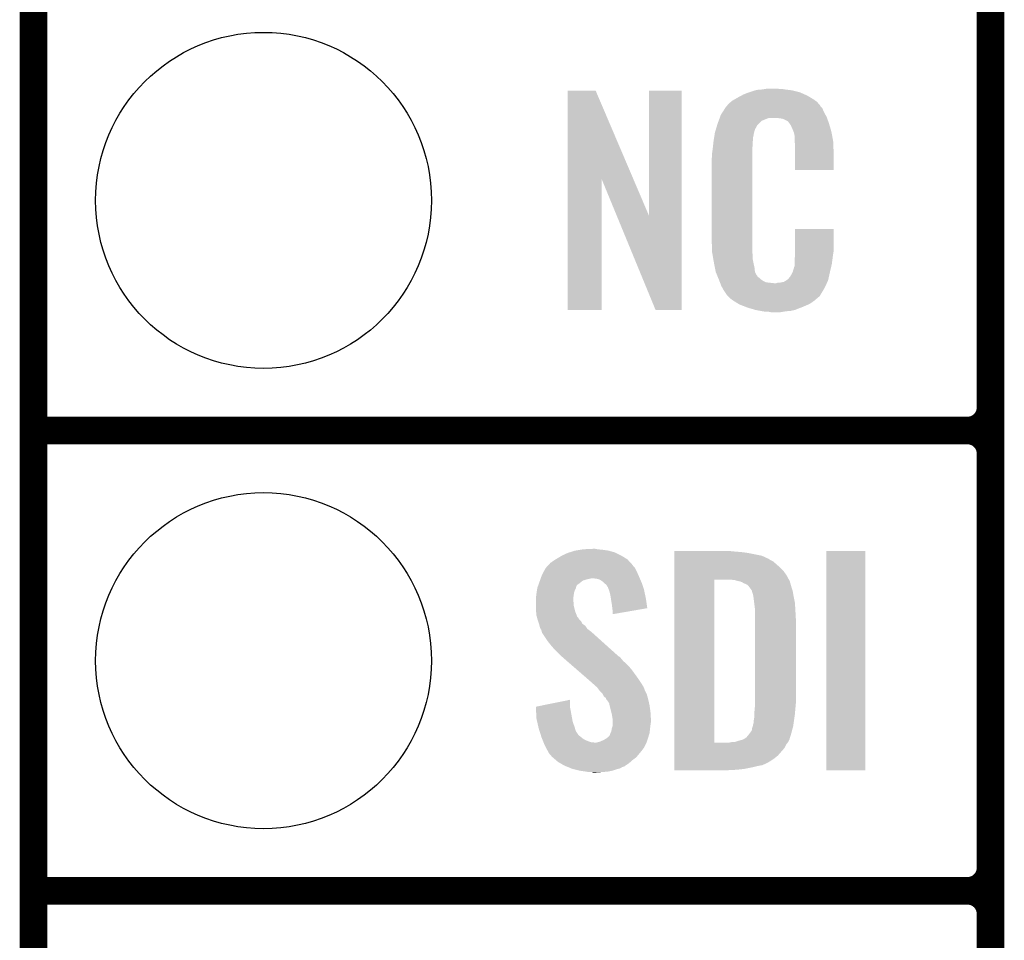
# Model space of a CAD drawing. Extents: x -1.3 to 24.2, y -3.9 to 39.2.
# Tile 3 of 43: x -1.3 to 4.1, y 3.5 to 8.6. Entities that reach past the tile are written whole.
import ezdxf

# ---------------------------------------------------------------- set-up
doc = ezdxf.new("R2010")
doc.units = 0
doc.layers.get('0').update_dxf_attribs({"linetype": 'CONTINUOUS'})
for name, color, linetype in [('BOOST_10_CLICK_V101_GKO', 5, 'CONTINUOUS'), ('BOOST_10_CLICK_V101_GTO', 14, 'CONTINUOUS'), ('BOOST_10_CLICK_V101_GTS', 12, 'CONTINUOUS')]:
    doc.layers.add(name, color=color, linetype=linetype)

# ---------------------------------------------------------------- blocks, each defined once
blk = doc.blocks.new('ROUND_21')
blk.add_circle((0, 0), 0.9271)

msp = doc.modelspace()

# ---------------------------------------------------------------- linework, layer by layer
at = {"layer": 'BOOST_10_CLICK_V101_GKO', "const_width": 0.1524}
msp.add_lwpolyline([(-1.27, -3.81), (-1.27, 36.83)], dxfattribs=at)
at = {"layer": 'BOOST_10_CLICK_V101_GTO', "const_width": 0.1524}
for points in [[(4.0132, -0.5588), (4.0132, 18.3388)], [(4.0132, 6.477), (4.0132, 8.763)], [(-1.27, 6.35), (3.8862, 6.35)], [(-1.27, 6.35), (3.8862, 6.35)], [(4.0132, 3.937), (4.0132, 6.223)], [(-1.27, 3.81), (3.8862, 3.81)], [(-1.27, 3.81), (3.8862, 3.81)], [(4.0132, 1.397), (4.0132, 3.683)]]:
    msp.add_lwpolyline(points, dxfattribs=at)
for points in [[(3.8862, 6.35, 0.4142136), (4.0132, 6.477)], [(4.0132, 6.223, 0.4142136), (3.8862, 6.35)], [(4.0132, 6.223, 0.4142136), (3.8862, 6.35)], [(3.8862, 3.81, 0.4142136), (4.0132, 3.937)], [(4.0132, 3.683, 0.4142136), (3.8862, 3.81)], [(4.0132, 3.683, 0.4142136), (3.8862, 3.81)]]:
    msp.add_lwpolyline(points, format="xyb", dxfattribs=at)
at = {"layer": 'BOOST_10_CLICK_V101_GTO'}
for points in [[(1.678954, 7.736718), (1.678962, 8.224504), (2.041948, 7.736718), (1.833884, 8.224504)], [(1.678962, 8.224504), (1.678964, 8.22452), (1.833884, 8.224504), (1.678964, 8.22452)], [(2.12852, 7.533758), (2.128542, 8.224496), (2.308846, 7.533758), (2.30886, 8.224496)], [(2.128542, 8.224496), (2.128544, 8.22452), (2.30886, 8.224496), (2.128544, 8.22452)], [(2.64922, 8.2042), (2.674618, 8.21436), (2.98813, 8.2042), (2.964908, 8.21436)], [(2.674618, 8.21436), (2.682238, 8.2169), (2.964908, 8.21436), (2.959102, 8.2169)], [(2.682238, 8.2169), (2.69748, 8.22198), (2.959102, 8.2169), (2.938782, 8.22198)], [(2.69748, 8.22198), (2.714414, 8.22706), (2.938782, 8.22198), (2.91846, 8.22706)], [(2.714414, 8.22706), (2.722882, 8.2296), (2.91846, 8.22706), (2.89814, 8.2296)], [(2.722882, 8.2296), (2.75336, 8.23214), (2.89814, 8.2296), (2.87782, 8.23214)], [(2.75336, 8.23214), (2.7686, 8.23468), (2.87782, 8.23214), (2.862582, 8.23468)], [(2.7686, 8.23468), (2.783842, 8.23722), (2.847342, 8.23468), (2.834642, 8.23722)], [(2.5654, 8.150862), (2.579912, 8.16356), (3.066504, 8.150862), (3.055622, 8.16356)], [(2.579912, 8.16356), (2.585722, 8.168642), (3.055622, 8.16356), (3.048508, 8.168642)], [(2.585722, 8.168642), (2.598784, 8.176262), (3.048508, 8.168642), (3.03784, 8.176262)], [(2.598784, 8.176262), (2.6162, 8.18642), (3.03784, 8.176262), (3.02091, 8.18642)], [(2.6162, 8.18642), (2.639784, 8.19912), (3.02091, 8.18642), (2.99974, 8.19912)], [(2.639784, 8.19912), (2.64922, 8.2042), (2.99974, 8.19912), (2.98813, 8.2042)], [(2.524762, 8.092442), (2.53462, 8.10768), (3.102032, 8.092442), (3.09372, 8.10768)], [(2.53462, 8.10768), (2.54941, 8.130536), (3.09372, 8.10768), (3.083562, 8.130536)], [(2.54941, 8.130536), (2.552702, 8.135622), (3.083562, 8.130536), (3.07848, 8.135622)], [(2.552702, 8.135622), (2.555242, 8.138162), (3.07848, 8.135622), (3.075942, 8.138162)], [(2.555242, 8.138162), (2.557272, 8.140702), (3.075942, 8.138162), (3.073402, 8.140702)], [(2.557272, 8.140702), (2.561332, 8.145776), (3.073402, 8.140702), (3.070862, 8.145776)], [(2.561332, 8.145776), (2.5654, 8.150862), (3.070862, 8.145776), (3.066504, 8.150862)], [(2.506978, 8.04418), (2.512592, 8.059416), (2.735582, 8.04418), (2.750822, 8.059416)], [(2.512592, 8.059416), (2.518208, 8.074658), (2.750822, 8.059416), (2.788916, 8.074658)], [(2.518208, 8.07466), (2.52008, 8.079738), (3.110774, 8.07466), (3.10896, 8.079738)], [(2.518208, 8.074658), (2.518208, 8.07466), (2.788916, 8.074658), (2.837178, 8.07466)], [(2.52008, 8.079738), (2.524762, 8.092442), (3.10896, 8.079738), (3.102032, 8.092442)], [(2.85496, 8.07212), (2.837178, 8.07466), (3.111682, 8.07212), (3.110774, 8.07466)], [(2.867658, 8.06958), (2.85496, 8.07212), (3.112588, 8.06958), (3.111682, 8.07212)], [(2.893056, 8.056882), (2.867658, 8.06958), (3.117124, 8.056882), (3.112588, 8.06958)], [(2.898138, 8.051802), (2.893056, 8.056882), (3.118938, 8.051802), (3.117124, 8.056882)], [(2.903584, 8.04418), (2.898138, 8.051802), (3.121658, 8.04418), (3.118938, 8.051802)], [(2.490134, 7.983218), (2.49174, 7.993382), (2.7051, 7.983218), (2.70787, 7.993382)], [(2.49174, 7.993382), (2.497072, 8.011158), (2.70787, 7.993382), (2.712718, 8.011158)], [(2.497072, 8.011158), (2.503928, 8.034018), (2.712718, 8.011158), (2.725418, 8.034018)], [(2.503928, 8.034018), (2.506978, 8.04418), (2.725418, 8.034018), (2.735582, 8.04418)], [(2.910838, 8.034022), (2.903584, 8.04418), (3.124648, 8.034022), (3.121658, 8.04418)], [(2.921, 8.01116), (2.910838, 8.034022), (3.131372, 8.01116), (3.124648, 8.034022)], [(2.925064, 8.001002), (2.921, 8.01116), (3.13436, 8.001002), (3.131372, 8.01116)], [(2.92608, 7.99846), (2.925064, 8.001002), (3.134846, 7.99846), (3.13436, 8.001002)], [(2.928618, 7.993384), (2.92608, 7.99846), (3.135812, 7.993384), (3.134846, 7.99846)], [(2.92862, 7.990842), (2.928618, 7.993384), (3.136296, 7.990842), (3.135812, 7.993384)], [(2.93116, 7.978142), (2.92862, 7.990842), (3.138714, 7.978142), (3.136296, 7.990842)], [(2.48158, 7.92226), (2.483836, 7.942578), (2.70002, 7.92226), (2.70002, 7.942578)], [(2.483836, 7.942578), (2.48412, 7.94512), (2.70002, 7.942578), (2.700528, 7.94512)], [(2.48412, 7.94512), (2.485722, 7.955278), (2.700528, 7.94512), (2.70256, 7.955278)], [(2.485722, 7.955278), (2.487728, 7.967978), (2.70256, 7.955278), (2.70256, 7.967978)], [(2.487728, 7.967978), (2.489332, 7.978138), (2.70256, 7.967978), (2.7051, 7.978138)], [(2.489332, 7.978138), (2.490134, 7.983218), (2.7051, 7.978138), (2.7051, 7.983218)], [(2.93116, 7.960358), (2.93116, 7.978142), (3.142102, 7.960358), (3.138714, 7.978142)], [(2.932138, 7.947658), (2.93116, 7.960358), (3.14452, 7.947658), (3.142102, 7.960358)], [(2.9337, 7.92734), (2.932138, 7.947658), (3.145404, 7.92734), (3.14452, 7.947658)], [(2.4765, 7.88162), (2.47904, 7.8994), (2.69748, 7.88162), (2.69748, 7.8994)], [(2.47904, 7.8994), (2.479322, 7.901938), (2.69748, 7.8994), (2.69748, 7.901938)], [(2.479322, 7.901938), (2.48158, 7.92226), (2.69748, 7.901938), (2.70002, 7.92226)], [(2.9337, 7.88924), (2.9337, 7.92734), (3.14706, 7.88924), (3.145404, 7.92734)], [(2.9337, 7.787664), (2.9337, 7.88924), (3.147036, 7.787664), (3.14706, 7.88924)], [(2.47396, 7.851142), (2.4765, 7.863842), (2.69748, 7.851142), (2.69748, 7.863842)], [(2.47396, 7.40156), (2.47396, 7.851142), (2.69748, 7.40156), (2.69748, 7.851142)], [(2.4765, 7.863842), (2.4765, 7.88162), (2.69748, 7.863842), (2.69748, 7.88162)], [(3.147036, 7.78764), (2.9337, 7.787664), (3.147036, 7.78764), (3.147036, 7.787664)], [(1.67894, 7.015504), (1.678954, 7.736718), (1.866876, 7.015504), (1.8669, 7.736718)], [(1.95053, 7.533758), (1.8669, 7.736718), (2.12852, 7.533758), (2.041948, 7.736718)], [(2.164076, 7.015496), (1.95053, 7.533758), (2.308836, 7.015496), (2.308846, 7.533758)], [(2.933704, 7.338058), (2.933722, 7.462496), (3.14706, 7.338058), (3.14706, 7.462496)], [(2.933722, 7.462496), (2.933724, 7.46252), (3.14706, 7.462496), (2.933724, 7.46252)], [(2.476312, 7.33806), (2.47396, 7.40156), (2.69748, 7.33806), (2.69748, 7.40156)], [(2.4765, 7.332982), (2.476312, 7.33806), (2.698206, 7.332982), (2.69748, 7.33806)], [(2.47871, 7.320278), (2.4765, 7.332982), (2.70002, 7.320278), (2.698206, 7.332982)], [(2.482686, 7.297418), (2.47871, 7.320278), (2.70002, 7.297418), (2.70002, 7.320278)], [(2.48666, 7.27456), (2.482686, 7.297418), (2.704834, 7.27456), (2.70002, 7.297418)], [(2.93116, 7.29234), (2.932974, 7.30504), (3.140286, 7.29234), (3.14198, 7.30504)], [(2.93116, 7.266942), (2.93116, 7.29234), (3.1369, 7.266942), (3.140286, 7.29234)], [(2.932974, 7.30504), (2.9337, 7.310122), (3.14198, 7.30504), (3.142706, 7.310122)], [(2.9337, 7.32282), (2.933704, 7.338058), (3.14452, 7.32282), (3.14706, 7.338058)], [(2.9337, 7.310122), (2.9337, 7.32282), (3.142706, 7.310122), (3.14452, 7.32282)], [(2.491742, 7.24916), (2.48666, 7.27456), (2.71018, 7.24916), (2.704834, 7.27456)], [(2.496314, 7.226298), (2.491742, 7.24916), (2.712722, 7.226298), (2.71018, 7.24916)], [(2.921002, 7.223762), (2.92862, 7.249162), (3.12674, 7.223762), (3.132716, 7.249162)], [(2.92862, 7.249162), (2.928622, 7.251704), (3.132716, 7.249162), (3.133314, 7.251704)], [(2.928622, 7.251704), (2.93116, 7.256784), (3.133314, 7.251704), (3.134508, 7.256784)], [(2.93116, 7.256784), (2.93116, 7.266942), (3.134508, 7.256784), (3.1369, 7.266942)], [(2.49682, 7.223762), (2.496314, 7.226298), (2.713992, 7.223762), (2.712722, 7.226298)], [(2.504142, 7.205982), (2.49682, 7.223762), (2.722882, 7.205982), (2.713992, 7.223762)], [(2.50519, 7.203436), (2.504142, 7.205982), (2.725422, 7.203436), (2.722882, 7.205982)], [(2.50728, 7.198362), (2.50519, 7.203436), (2.727964, 7.198362), (2.725422, 7.203436)], [(2.509372, 7.193278), (2.50728, 7.198362), (2.735582, 7.193278), (2.727964, 7.198362)], [(2.51251, 7.18566), (2.509372, 7.193278), (2.7432, 7.18566), (2.735582, 7.193278)], [(2.5146, 7.18058), (2.51251, 7.18566), (2.750822, 7.18058), (2.7432, 7.18566)], [(2.516554, 7.1755), (2.5146, 7.18058), (2.758442, 7.1755), (2.750822, 7.18058)], [(2.519486, 7.16788), (2.516554, 7.1755), (2.773684, 7.16788), (2.758442, 7.1755)], [(2.872742, 7.17042), (2.885436, 7.178038), (3.112992, 7.17042), (3.116578, 7.178038)], [(2.885436, 7.178038), (2.88544, 7.17804), (3.116578, 7.178038), (3.116578, 7.17804)], [(2.88544, 7.17804), (2.895602, 7.18566), (3.116578, 7.17804), (3.118272, 7.18566)], [(2.895602, 7.18566), (2.89814, 7.185684), (3.118272, 7.18566), (3.118276, 7.185684)], [(2.89814, 7.185684), (2.898146, 7.190746), (3.118276, 7.185684), (3.119402, 7.190746)], [(2.898146, 7.190746), (2.908302, 7.200902), (3.119402, 7.190746), (3.121658, 7.200902)], [(2.908302, 7.200902), (2.921, 7.22376), (3.121658, 7.200902), (3.12674, 7.22376)], [(2.921, 7.22376), (2.921002, 7.223762), (3.12674, 7.22376), (3.12674, 7.223762)], [(2.52144, 7.1628), (2.519486, 7.16788), (2.819402, 7.1628), (2.773684, 7.16788)], [(2.5273, 7.14756), (2.52144, 7.1628), (3.102236, 7.14756), (3.109406, 7.1628)], [(2.534358, 7.13486), (2.5273, 7.14756), (3.09626, 7.13486), (3.102236, 7.14756)], [(2.540002, 7.124698), (2.534358, 7.13486), (3.090162, 7.124698), (3.09626, 7.13486)], [(2.55016, 7.10946), (2.540002, 7.124698), (3.08102, 7.10946), (3.090162, 7.124698)], [(2.819402, 7.1628), (2.829562, 7.162802), (3.109406, 7.1628), (3.109408, 7.162802)], [(2.829562, 7.162802), (2.837184, 7.16534), (3.109408, 7.162802), (3.110602, 7.16534)], [(2.847342, 7.16534), (2.872742, 7.17042), (3.110602, 7.16534), (3.112992, 7.17042)], [(2.552694, 7.106926), (2.55016, 7.10946), (3.079498, 7.106926), (3.08102, 7.10946)], [(2.5527, 7.104384), (2.552694, 7.106926), (3.077974, 7.104384), (3.079498, 7.106926)], [(2.559234, 7.09676), (2.5527, 7.104384), (3.0734, 7.09676), (3.077974, 7.104384)], [(2.563586, 7.09168), (2.559234, 7.09676), (3.070856, 7.09168), (3.0734, 7.09676)], [(2.567938, 7.0866), (2.563586, 7.09168), (3.064508, 7.0866), (3.070856, 7.09168)], [(2.573866, 7.08152), (2.567938, 7.0866), (3.05816, 7.08152), (3.064508, 7.0866)], [(2.585718, 7.07136), (2.573866, 7.08152), (3.046308, 7.07136), (3.05816, 7.08152)], [(2.593848, 7.06628), (2.585718, 7.07136), (3.040382, 7.06628), (3.046308, 7.07136)], [(1.866876, 7.01548), (1.67894, 7.015504), (1.866876, 7.01548), (1.866876, 7.015504)], [(2.308836, 7.01548), (2.164076, 7.015496), (2.308836, 7.01548), (2.308836, 7.015496)], [(2.6223, 7.0485), (2.593848, 7.06628), (3.014982, 7.0485), (3.040382, 7.06628)], [(2.62636, 7.045962), (2.6223, 7.0485), (3.009058, 7.045962), (3.014982, 7.0485)], [(2.659016, 7.03326), (2.62636, 7.045962), (2.97942, 7.03326), (3.009058, 7.045962)], [(2.67208, 7.028178), (2.659016, 7.03326), (2.96635, 7.028178), (2.97942, 7.03326)], [(2.715258, 7.01548), (2.67208, 7.028178), (2.933698, 7.01548), (2.96635, 7.028178)], [(2.742354, 7.0104), (2.715258, 7.01548), (2.910838, 7.0104), (2.933698, 7.01548)], [(2.7559, 7.00786), (2.742354, 7.0104), (2.8829, 7.00786), (2.910838, 7.0104)], [(2.77368, 7.00532), (2.7559, 7.00786), (2.867658, 7.00532), (2.8829, 7.00786)], [(2.801618, 7.00278), (2.788918, 7.00532), (2.852418, 7.00278), (2.867658, 7.00532)], [(1.62052, 5.64388), (1.645922, 5.65912), (2.000884, 5.64388), (1.976118, 5.65912)], [(1.645922, 5.65912), (1.678942, 5.674362), (1.976118, 5.65912), (1.945636, 5.674362)], [(1.678942, 5.674362), (1.687064, 5.6769), (1.945636, 5.674362), (1.94056, 5.6769)], [(1.687064, 5.6769), (1.71958, 5.68706), (1.94056, 5.6769), (1.905002, 5.68706)], [(1.71958, 5.68706), (1.75006, 5.69214), (1.905002, 5.68706), (1.86944, 5.69214)], [(1.75006, 5.69214), (1.765302, 5.69468), (1.86944, 5.69214), (1.844038, 5.69468)], [(1.765302, 5.69468), (1.81864, 5.69722), (1.844038, 5.69468), (1.831342, 5.69722)], [(2.268242, 5.68198), (2.268244, 5.68452), (2.6035, 5.68198), (2.5781, 5.68452)], [(2.268242, 5.67944), (2.268242, 5.68198), (2.63652, 5.67944), (2.6035, 5.68198)], [(2.268242, 5.67436), (2.268242, 5.67944), (2.674618, 5.67436), (2.63652, 5.67944)], [(2.268242, 5.659118), (2.268242, 5.67436), (2.750822, 5.659118), (2.674618, 5.67436)], [(2.268242, 5.64388), (2.268242, 5.659118), (2.78384, 5.64388), (2.750822, 5.659118)], [(3.10642, 4.475504), (3.106442, 5.684496), (3.322296, 4.475504), (3.32232, 5.684496)], [(3.106442, 5.684496), (3.106444, 5.68452), (3.32232, 5.684496), (3.106444, 5.68452)], [(1.559348, 5.593076), (1.568666, 5.603242), (2.049782, 5.593076), (2.039622, 5.603242)], [(1.568666, 5.603242), (1.573316, 5.608316), (2.039622, 5.603242), (2.037082, 5.608316)], [(1.573316, 5.608316), (1.584964, 5.621022), (2.037082, 5.608316), (2.025436, 5.621022)], [(1.584964, 5.621022), (1.590038, 5.623562), (2.025436, 5.621022), (2.023108, 5.623562)], [(1.590038, 5.623562), (1.6002, 5.63118), (2.023108, 5.623562), (2.016126, 5.63118)], [(1.6002, 5.63118), (1.612388, 5.638798), (2.016126, 5.63118), (2.009142, 5.638798)], [(1.612388, 5.638798), (1.62052, 5.64388), (2.009142, 5.638798), (2.000884, 5.64388)], [(2.268242, 5.641338), (2.268242, 5.64388), (2.788922, 5.641338), (2.78384, 5.64388)], [(2.268242, 5.63626), (2.268242, 5.641338), (2.796542, 5.63626), (2.788922, 5.641338)], [(2.268242, 5.62864), (2.268242, 5.63626), (2.811778, 5.62864), (2.796542, 5.63626)], [(2.268242, 5.6134), (2.268242, 5.62864), (2.82956, 5.6134), (2.811778, 5.62864)], [(2.268242, 5.595622), (2.268242, 5.6134), (2.84988, 5.595622), (2.82956, 5.6134)], [(1.530348, 5.53466), (1.533978, 5.54482), (2.076996, 5.53466), (2.07264, 5.54482)], [(1.533978, 5.54482), (1.5367, 5.552442), (2.07264, 5.54482), (2.069176, 5.552442)], [(1.5367, 5.552442), (1.547538, 5.57276), (2.069176, 5.552442), (2.05994, 5.57276)], [(1.547538, 5.57276), (1.557022, 5.590538), (2.05994, 5.57276), (2.051052, 5.590538)], [(1.557022, 5.590538), (1.559348, 5.593076), (2.051052, 5.590538), (2.049782, 5.593076)], [(2.26824, 5.5753), (2.268242, 5.595622), (2.8702, 5.5753), (2.84988, 5.595622)], [(2.26824, 5.5499), (2.26824, 5.5753), (2.88798, 5.5499), (2.8702, 5.5753)], [(2.26824, 5.52704), (2.26824, 5.5499), (2.90045, 5.52704), (2.88798, 5.5499)], [(1.511302, 5.481322), (1.514928, 5.49148), (1.72466, 5.481322), (1.727198, 5.49148)], [(1.514928, 5.49148), (1.517648, 5.499096), (1.727198, 5.49148), (1.732282, 5.499096)], [(1.517648, 5.499096), (1.518556, 5.501638), (1.732282, 5.499096), (1.737358, 5.501638)], [(1.518556, 5.501638), (1.525812, 5.521958), (1.737358, 5.501638), (1.762758, 5.521958)], [(1.525812, 5.521958), (1.528534, 5.52958), (1.762758, 5.521958), (1.78816, 5.52958)], [(1.528534, 5.52958), (1.529442, 5.53212), (1.78816, 5.52958), (1.80086, 5.53212)], [(1.529442, 5.53212), (1.530348, 5.53466), (1.80086, 5.53212), (1.811018, 5.53466)], [(1.838958, 5.53212), (1.818638, 5.53466), (2.078084, 5.53212), (2.076996, 5.53466)], [(1.856742, 5.527042), (1.838958, 5.53212), (2.08026, 5.527042), (2.078084, 5.53212)], [(1.87198, 5.51688), (1.856742, 5.527042), (2.084616, 5.51688), (2.08026, 5.527042)], [(1.879602, 5.50926), (1.87198, 5.51688), (2.08788, 5.50926), (2.084616, 5.51688)], [(1.88214, 5.506722), (1.879602, 5.50926), (2.088726, 5.506722), (2.08788, 5.50926)], [(1.892296, 5.499098), (1.88214, 5.506722), (2.091268, 5.499098), (2.088726, 5.506722)], [(1.897378, 5.488944), (1.892296, 5.499098), (2.094652, 5.488944), (2.091268, 5.499098)], [(2.268222, 4.627902), (2.26824, 5.52704), (2.4892, 4.627902), (2.489222, 5.52704)], [(2.600962, 5.5245), (2.580638, 5.52704), (2.901836, 5.5245), (2.90045, 5.52704)], [(2.60985, 5.52196), (2.600962, 5.5245), (2.90322, 5.52196), (2.901836, 5.5245)], [(2.618738, 5.51942), (2.60985, 5.52196), (2.904492, 5.51942), (2.90322, 5.52196)], [(2.631442, 5.516878), (2.618738, 5.51942), (2.905762, 5.516878), (2.904492, 5.51942)], [(2.644142, 5.511798), (2.631442, 5.516878), (2.907032, 5.511798), (2.905762, 5.516878)], [(2.651762, 5.50672), (2.644142, 5.511798), (2.9083, 5.50672), (2.907032, 5.511798)], [(2.656844, 5.50418), (2.651762, 5.50672), (2.909026, 5.50418), (2.9083, 5.50672)], [(2.659384, 5.504178), (2.656844, 5.50418), (2.909028, 5.504178), (2.909026, 5.50418)], [(2.66954, 5.499098), (2.659384, 5.504178), (2.910478, 5.499098), (2.909028, 5.504178)], [(2.679698, 5.48894), (2.66954, 5.499098), (2.91338, 5.48894), (2.910478, 5.499098)], [(1.50368, 5.4229), (1.505458, 5.44068), (1.709736, 5.4229), (1.71196, 5.44068)], [(1.505458, 5.44068), (1.50622, 5.4483), (1.71196, 5.44068), (1.71323, 5.4483)], [(1.50622, 5.4483), (1.507392, 5.45592), (1.71323, 5.4483), (1.7145, 5.45592)], [(1.507392, 5.45592), (1.509736, 5.471158), (1.7145, 5.45592), (1.71958, 5.471158)], [(1.509736, 5.471158), (1.5113, 5.481318), (1.71958, 5.471158), (1.72466, 5.481318)], [(1.5113, 5.481318), (1.511302, 5.481322), (1.72466, 5.481318), (1.72466, 5.481322)], [(1.902454, 5.483866), (1.897378, 5.488944), (2.096346, 5.483866), (2.094652, 5.488944)], [(1.90246, 5.481324), (1.902454, 5.483866), (2.097192, 5.481324), (2.096346, 5.483866)], [(1.906272, 5.471158), (1.90246, 5.481324), (2.10058, 5.471158), (2.097192, 5.481324)], [(1.910078, 5.461002), (1.906272, 5.471158), (2.10272, 5.461002), (2.10058, 5.471158)], [(1.91516, 5.43814), (1.910078, 5.461002), (2.107532, 5.43814), (2.10272, 5.461002)], [(1.917568, 5.4229), (1.91516, 5.43814), (2.11074, 5.4229), (2.107532, 5.43814)], [(2.6797, 5.488938), (2.679698, 5.48894), (2.913382, 5.488938), (2.91338, 5.48894)], [(2.694942, 5.468618), (2.6797, 5.488938), (2.920154, 5.468618), (2.913382, 5.488938)], [(2.695578, 5.46608), (2.694942, 5.468618), (2.921, 5.46608), (2.920154, 5.468618)], [(2.69748, 5.458462), (2.695578, 5.46608), (2.92227, 5.458462), (2.921, 5.46608)], [(2.70002, 5.45084), (2.69748, 5.458462), (2.92354, 5.45084), (2.92227, 5.458462)], [(2.70256, 5.445756), (2.70002, 5.45084), (2.924388, 5.445756), (2.92354, 5.45084)], [(2.70256, 5.443218), (2.70256, 5.445756), (2.924812, 5.443218), (2.924388, 5.445756)], [(2.70383, 5.4356), (2.70256, 5.443218), (2.92608, 5.4356), (2.924812, 5.443218)], [(1.50368, 5.420358), (1.50368, 5.4229), (1.70942, 5.420358), (1.709736, 5.4229)], [(1.50368, 5.410198), (1.50368, 5.420358), (1.70942, 5.410198), (1.70942, 5.420358)], [(1.50368, 5.400038), (1.50368, 5.410198), (1.71196, 5.400038), (1.70942, 5.410198)], [(1.50368, 5.384798), (1.50368, 5.400038), (1.71196, 5.384798), (1.71196, 5.400038)], [(1.50368, 5.364478), (1.50368, 5.384798), (1.717042, 5.364478), (1.71196, 5.384798)], [(1.92278, 5.38988), (1.917568, 5.4229), (2.115444, 5.38988), (2.11074, 5.4229)], [(1.92532, 5.36956), (1.92278, 5.38988), (2.118338, 5.36956), (2.115444, 5.38988)], [(2.7051, 5.42798), (2.70383, 5.4356), (2.927604, 5.42798), (2.92608, 5.4356)], [(2.70891, 5.3975), (2.7051, 5.42798), (2.9337, 5.3975), (2.927604, 5.42798)], [(2.71272, 5.367018), (2.70891, 5.3975), (2.935494, 5.367018), (2.9337, 5.3975)], [(1.504462, 5.354318), (1.50368, 5.364478), (1.719582, 5.354318), (1.717042, 5.364478)], [(1.50622, 5.331462), (1.504462, 5.354318), (1.728376, 5.331462), (1.719582, 5.354318)], [(1.508992, 5.321302), (1.50622, 5.331462), (1.732284, 5.321302), (1.728376, 5.331462)], [(1.925322, 5.369556), (1.92532, 5.36956), (2.118338, 5.369556), (2.118338, 5.36956)], [(1.92786, 5.35178), (1.925322, 5.369556), (2.015696, 5.35178), (2.118338, 5.369556)], [(1.92786, 5.336568), (1.92786, 5.35178), (1.92786, 5.336568), (2.015696, 5.35178)], [(2.71272, 5.35432), (2.71272, 5.367018), (2.93624, 5.35432), (2.935494, 5.367018)], [(2.71272, 5.308602), (2.71272, 5.35432), (2.93878, 5.308602), (2.93624, 5.35432)], [(1.510378, 5.31622), (1.508992, 5.321302), (1.73736, 5.31622), (1.732284, 5.321302)], [(1.512458, 5.308598), (1.510378, 5.31622), (1.742442, 5.308598), (1.73736, 5.31622)], [(1.513842, 5.30352), (1.512458, 5.308598), (1.74752, 5.30352), (1.742442, 5.308598)], [(1.515538, 5.298436), (1.513842, 5.30352), (1.752602, 5.298436), (1.74752, 5.30352)], [(1.520614, 5.283202), (1.515538, 5.298436), (1.760224, 5.283202), (1.752602, 5.298436)], [(1.52146, 5.280658), (1.520614, 5.283202), (1.764038, 5.280658), (1.760224, 5.283202)], [(1.523366, 5.273038), (1.52146, 5.280658), (1.775462, 5.273038), (1.764038, 5.280658)], [(1.526538, 5.26034), (1.523366, 5.273038), (1.784532, 5.26034), (1.775462, 5.273038)], [(2.71272, 4.84632), (2.71272, 5.308602), (2.93878, 4.84632), (2.93878, 5.308602)], [(1.52959, 5.255258), (1.526538, 5.26034), (1.788162, 5.255258), (1.784532, 5.26034)], [(1.53416, 5.247642), (1.52959, 5.255258), (1.798318, 5.247642), (1.788162, 5.255258)], [(1.536066, 5.24002), (1.53416, 5.247642), (1.80848, 5.24002), (1.798318, 5.247642)], [(1.5367, 5.237482), (1.536066, 5.24002), (1.811306, 5.237482), (1.80848, 5.24002)], [(1.5367, 5.234942), (1.5367, 5.237482), (1.814134, 5.234942), (1.811306, 5.237482)], [(1.56718, 5.18922), (1.5367, 5.234942), (1.865032, 5.18922), (1.814134, 5.234942)], [(1.5875, 5.16382), (1.56718, 5.18922), (1.893308, 5.16382), (1.865032, 5.18922)], [(1.60274, 5.14604), (1.5875, 5.16382), (1.913102, 5.14604), (1.893308, 5.16382)], [(1.64338, 5.105398), (1.60274, 5.14604), (1.958344, 5.105398), (1.913102, 5.14604)], [(1.646312, 5.102858), (1.64338, 5.105398), (1.963418, 5.102858), (1.958344, 5.105398)], [(1.658032, 5.0927), (1.646312, 5.102858), (1.97358, 5.0927), (1.963418, 5.102858)], [(1.67562, 5.077458), (1.658032, 5.0927), (1.98628, 5.077458), (1.97358, 5.0927)], [(1.696134, 5.05968), (1.67562, 5.077458), (2.0066, 5.05968), (1.98628, 5.077458)], [(1.725442, 5.03428), (1.696134, 5.05968), (2.02946, 5.03428), (2.0066, 5.05968)], [(1.78992, 4.9784), (1.725442, 5.03428), (2.0701, 4.9784), (2.02946, 5.03428)], [(1.79578, 4.97332), (1.78992, 4.9784), (2.073488, 4.97332), (2.0701, 4.9784)], [(1.824358, 4.947918), (1.79578, 4.97332), (2.09042, 4.947918), (2.073488, 4.97332)], [(1.830074, 4.942838), (1.824358, 4.947918), (2.092962, 4.942838), (2.09042, 4.947918)], [(1.838642, 4.935222), (1.830074, 4.942838), (2.09804, 4.935222), (2.092962, 4.942838)], [(1.8415, 4.93268), (1.838642, 4.935222), (2.098994, 4.93268), (2.09804, 4.935222)], [(1.854838, 4.9149), (1.8415, 4.93268), (2.10566, 4.9149), (2.098994, 4.93268)], [(1.85674, 4.912362), (1.854838, 4.9149), (2.10693, 4.912362), (2.10566, 4.9149)], [(1.871978, 4.897118), (1.85674, 4.912362), (2.114552, 4.897118), (2.10693, 4.912362)], [(1.87325, 4.894578), (1.871978, 4.897118), (2.115822, 4.894578), (2.114552, 4.897118)], [(1.879598, 4.881886), (1.87325, 4.894578), (2.119284, 4.881886), (2.115822, 4.894578)], [(1.5037, 4.826004), (1.69164, 4.864072), (1.69164, 4.826004), (1.69164, 4.864072)], [(1.889756, 4.87426), (1.879598, 4.881886), (2.121364, 4.87426), (2.119284, 4.881886)], [(1.8923, 4.866644), (1.889756, 4.87426), (2.12344, 4.866644), (2.121364, 4.87426)], [(1.892304, 4.86664), (1.8923, 4.866644), (2.12344, 4.86664), (2.12344, 4.866644)], [(1.894838, 4.864102), (1.892304, 4.86664), (2.124026, 4.864102), (2.12344, 4.86664)], [(1.907538, 4.846324), (1.894838, 4.864102), (2.12813, 4.846324), (2.124026, 4.864102)], [(1.910362, 4.83362), (1.907538, 4.846324), (2.13106, 4.83362), (2.12813, 4.846324)], [(2.71272, 4.82854), (2.71272, 4.84632), (2.937162, 4.82854), (2.93878, 4.84632)], [(1.503802, 4.823458), (1.5037, 4.826004), (1.69164, 4.823458), (1.69164, 4.826004)], [(1.50481, 4.79806), (1.503802, 4.823458), (1.69672, 4.79806), (1.69164, 4.823458)], [(1.50622, 4.762502), (1.50481, 4.79806), (1.703188, 4.762502), (1.69672, 4.79806)], [(1.91262, 4.82346), (1.910362, 4.83362), (2.132416, 4.82346), (2.13106, 4.83362)], [(1.919606, 4.79552), (1.91262, 4.82346), (2.13614, 4.79552), (2.132416, 4.82346)], [(1.92278, 4.78282), (1.919606, 4.79552), (2.136934, 4.78282), (2.13614, 4.79552)], [(2.71018, 4.800602), (2.711796, 4.81838), (2.934758, 4.800602), (2.93624, 4.81838)], [(2.71018, 4.7879), (2.71018, 4.800602), (2.9337, 4.7879), (2.934758, 4.800602)], [(2.71018, 4.77774), (2.71018, 4.7879), (2.932248, 4.77774), (2.9337, 4.7879)], [(2.711796, 4.81838), (2.71272, 4.82854), (2.93624, 4.81838), (2.937162, 4.82854)], [(1.51084, 4.74218), (1.50622, 4.762502), (1.706882, 4.74218), (1.703188, 4.762502)], [(1.51719, 4.71424), (1.51084, 4.74218), (1.71704, 4.71424), (1.706882, 4.74218)], [(1.927438, 4.754882), (1.92278, 4.78282), (2.13868, 4.754882), (2.136934, 4.78282)], [(1.92786, 4.752342), (1.927438, 4.754882), (2.13868, 4.752342), (2.13868, 4.754882)], [(1.92786, 4.74218), (1.92786, 4.752342), (2.13868, 4.74218), (2.13868, 4.752342)], [(1.92786, 4.7244), (1.92786, 4.74218), (2.13614, 4.7244), (2.13868, 4.74218)], [(2.70256, 4.726936), (2.705098, 4.734558), (2.92499, 4.726936), (2.926078, 4.734558)], [(2.705098, 4.734558), (2.7051, 4.744718), (2.926078, 4.734558), (2.92753, 4.744718)], [(2.7051, 4.744718), (2.70764, 4.757422), (2.92753, 4.744718), (2.929346, 4.757422)], [(2.70764, 4.757422), (2.71018, 4.77774), (2.929346, 4.757422), (2.932248, 4.77774)], [(1.51892, 4.70662), (1.51719, 4.71424), (1.719328, 4.70662), (1.71704, 4.71424)], [(1.524536, 4.68884), (1.51892, 4.70662), (1.724664, 4.68884), (1.719328, 4.70662)], [(1.525338, 4.6863), (1.524536, 4.68884), (1.7272, 4.6863), (1.724664, 4.68884)], [(1.527744, 4.67868), (1.525338, 4.6863), (1.73228, 4.67868), (1.7272, 4.6863)], [(1.530952, 4.668518), (1.527744, 4.67868), (1.739902, 4.668518), (1.73228, 4.67868)], [(1.912622, 4.67106), (1.915158, 4.681218), (2.128012, 4.67106), (2.13106, 4.681218)], [(1.915158, 4.681218), (1.91516, 4.681222), (2.13106, 4.681218), (2.13106, 4.681222)], [(1.91516, 4.681222), (1.92024, 4.691382), (2.13106, 4.681222), (2.132188, 4.691382)], [(1.92024, 4.691382), (1.922356, 4.70408), (2.132188, 4.691382), (2.1336, 4.70408)], [(1.922356, 4.70408), (1.922782, 4.706622), (2.1336, 4.70408), (2.133916, 4.706622)], [(1.922782, 4.706622), (1.92786, 4.721864), (2.133916, 4.706622), (2.135822, 4.721864)], [(1.92786, 4.721864), (1.92786, 4.7244), (2.135822, 4.721864), (2.13614, 4.7244)], [(2.6797, 4.6736), (2.68351, 4.67868), (2.911816, 4.6736), (2.91338, 4.67868)], [(2.68351, 4.67868), (2.694938, 4.693916), (2.91338, 4.67868), (2.917442, 4.693916)], [(2.694938, 4.693916), (2.69748, 4.70916), (2.917442, 4.693916), (2.921508, 4.70916)], [(2.69748, 4.70916), (2.700018, 4.716778), (2.921508, 4.70916), (2.92354, 4.716778)], [(2.700018, 4.716778), (2.702558, 4.724398), (2.92354, 4.716778), (2.924628, 4.724398)], [(2.702558, 4.724398), (2.70256, 4.726936), (2.924628, 4.724398), (2.92499, 4.726936)], [(1.53416, 4.658358), (1.530952, 4.668518), (1.752602, 4.658358), (1.739902, 4.668518)], [(1.538226, 4.648198), (1.53416, 4.658358), (1.765302, 4.648198), (1.752602, 4.658358)], [(1.542288, 4.63804), (1.538226, 4.648198), (1.78562, 4.63804), (1.765302, 4.648198)], [(1.545336, 4.63042), (1.542288, 4.63804), (1.805942, 4.63042), (1.78562, 4.63804)], [(1.546352, 4.62788), (1.545336, 4.63042), (1.828802, 4.62788), (1.805942, 4.63042)], [(1.547368, 4.62534), (1.546352, 4.62788), (2.11328, 4.62534), (2.114126, 4.62788)], [(1.5494, 4.62026), (1.547368, 4.62534), (2.110738, 4.62026), (2.11328, 4.62534)], [(1.836422, 4.62788), (1.856742, 4.63296), (2.114126, 4.62788), (2.11582, 4.63296)], [(1.856742, 4.63296), (1.8796, 4.64312), (2.11582, 4.63296), (2.119206, 4.64312)], [(1.8796, 4.64312), (1.8923, 4.65074), (2.119206, 4.64312), (2.121746, 4.65074)], [(1.8923, 4.65074), (1.89907, 4.65582), (2.121746, 4.65074), (2.12344, 4.65582)], [(1.89907, 4.65582), (1.90246, 4.658362), (2.12344, 4.65582), (2.124202, 4.658362)], [(1.90246, 4.658362), (1.90754, 4.66344), (2.124202, 4.658362), (2.125726, 4.66344)], [(1.90754, 4.66344), (1.912622, 4.67106), (2.125726, 4.66344), (2.128012, 4.67106)], [(2.268222, 4.62788), (2.268222, 4.627902), (2.570478, 4.62788), (2.4892, 4.627902)], [(2.268222, 4.617718), (2.268222, 4.62788), (2.885438, 4.617718), (2.893566, 4.62788)], [(2.570478, 4.62788), (2.583178, 4.63042), (2.893566, 4.62788), (2.895598, 4.63042)], [(2.598416, 4.63042), (2.598422, 4.630422), (2.895598, 4.63042), (2.8956, 4.630422)], [(2.598422, 4.630422), (2.63144, 4.64058), (2.8956, 4.630422), (2.900678, 4.64058)], [(2.63144, 4.64058), (2.64922, 4.645658), (2.900678, 4.64058), (2.903218, 4.645658)], [(2.64922, 4.645658), (2.649222, 4.64566), (2.903218, 4.645658), (2.90322, 4.64566)], [(2.649222, 4.64566), (2.66446, 4.65582), (2.90322, 4.64566), (2.906346, 4.65582)], [(2.66446, 4.65582), (2.667002, 4.658362), (2.906346, 4.65582), (2.907128, 4.658362)], [(2.667002, 4.658362), (2.6797, 4.6736), (2.907128, 4.658362), (2.911816, 4.6736)], [(1.55956, 4.599942), (1.5494, 4.62026), (2.100578, 4.599942), (2.110738, 4.62026)], [(1.56083, 4.5974), (1.55956, 4.599942), (2.09804, 4.5974), (2.100578, 4.599942)], [(1.56464, 4.58978), (1.56083, 4.5974), (2.09296, 4.58978), (2.09804, 4.5974)], [(1.571696, 4.57708), (1.56464, 4.58978), (2.0828, 4.57708), (2.09296, 4.58978)], [(1.577338, 4.566922), (1.571696, 4.57708), (2.074334, 4.566922), (2.0828, 4.57708)], [(1.587498, 4.556758), (1.577338, 4.566922), (2.065864, 4.556758), (2.074334, 4.566922)], [(2.26822, 4.556758), (2.268222, 4.597402), (2.839718, 4.556758), (2.87528, 4.597402)], [(2.268222, 4.597402), (2.268222, 4.617718), (2.87528, 4.597402), (2.885438, 4.617718)], [(1.590038, 4.551684), (1.587498, 4.556758), (2.061636, 4.551684), (2.065864, 4.556758)], [(1.595972, 4.546598), (1.590038, 4.551684), (2.057398, 4.546598), (2.061636, 4.551684)], [(1.61375, 4.53136), (1.595972, 4.546598), (2.03708, 4.53136), (2.057398, 4.546598)], [(1.625602, 4.5212), (1.61375, 4.53136), (2.025468, 4.5212), (2.03708, 4.53136)], [(1.638936, 4.51358), (1.625602, 4.5212), (2.01676, 4.51358), (2.025468, 4.5212)], [(1.661158, 4.50088), (1.638936, 4.51358), (1.99771, 4.50088), (2.01676, 4.51358)], [(2.26822, 4.53644), (2.26822, 4.556758), (2.814318, 4.53644), (2.839718, 4.556758)], [(2.26822, 4.51866), (2.26822, 4.53644), (2.786378, 4.51866), (2.814318, 4.53644)], [(2.26822, 4.51104), (2.26822, 4.51866), (2.77114, 4.51104), (2.786378, 4.51866)], [(1.667334, 4.498338), (1.661158, 4.50088), (1.993898, 4.498338), (1.99771, 4.50088)], [(1.673502, 4.495798), (1.667334, 4.498338), (1.991354, 4.495798), (1.993898, 4.498338)], [(1.679666, 4.49326), (1.673502, 4.495798), (1.981198, 4.49326), (1.991354, 4.495798)], [(1.69818, 4.485638), (1.679666, 4.49326), (1.9685, 4.485638), (1.981198, 4.49326)], [(1.704338, 4.483102), (1.69818, 4.485638), (1.958352, 4.483102), (1.9685, 4.485638)], [(1.714506, 4.48056), (1.704338, 4.483102), (1.948182, 4.48056), (1.958352, 4.483102)], [(1.74498, 4.47294), (1.714506, 4.48056), (1.925318, 4.47294), (1.948182, 4.48056)], [(1.78054, 4.46786), (1.74498, 4.47294), (1.89992, 4.46786), (1.925318, 4.47294)], [(1.795778, 4.46532), (1.78054, 4.46786), (1.86944, 4.46532), (1.89992, 4.46786)], [(1.818638, 4.462782), (1.811016, 4.46532), (1.836446, 4.462782), (1.86944, 4.46532)], [(1.836422, 4.46278), (1.818638, 4.462782), (1.836422, 4.46278), (1.836446, 4.462782)], [(2.26822, 4.50342), (2.26822, 4.51104), (2.753358, 4.50342), (2.77114, 4.51104)], [(2.26822, 4.49834), (2.26822, 4.50342), (2.72542, 4.49834), (2.753358, 4.50342)], [(2.26822, 4.49072), (2.26822, 4.49834), (2.69494, 4.49072), (2.72542, 4.49834)], [(2.26822, 4.4831), (2.26822, 4.49072), (2.65684, 4.4831), (2.69494, 4.49072)], [(2.26822, 4.47802), (2.26822, 4.4831), (2.61112, 4.47802), (2.65684, 4.4831)], [(2.26822, 4.475504), (2.26822, 4.47802), (2.563316, 4.475504), (2.61112, 4.47802)], [(2.562862, 4.47548), (2.26822, 4.475504), (2.562862, 4.47548), (2.563316, 4.475504)], [(3.322296, 4.47548), (3.10642, 4.475504), (3.322296, 4.47548), (3.322296, 4.475504)]]:
    msp.add_solid(points, dxfattribs=at)

# ---------------------------------------------------------------- block references
at = {"layer": 'BOOST_10_CLICK_V101_GTS'}
for p in [(0, 7.62), (0, 5.08)]:
    msp.add_blockref('ROUND_21', p, dxfattribs=at)

doc.saveas('drawing.dxf')
